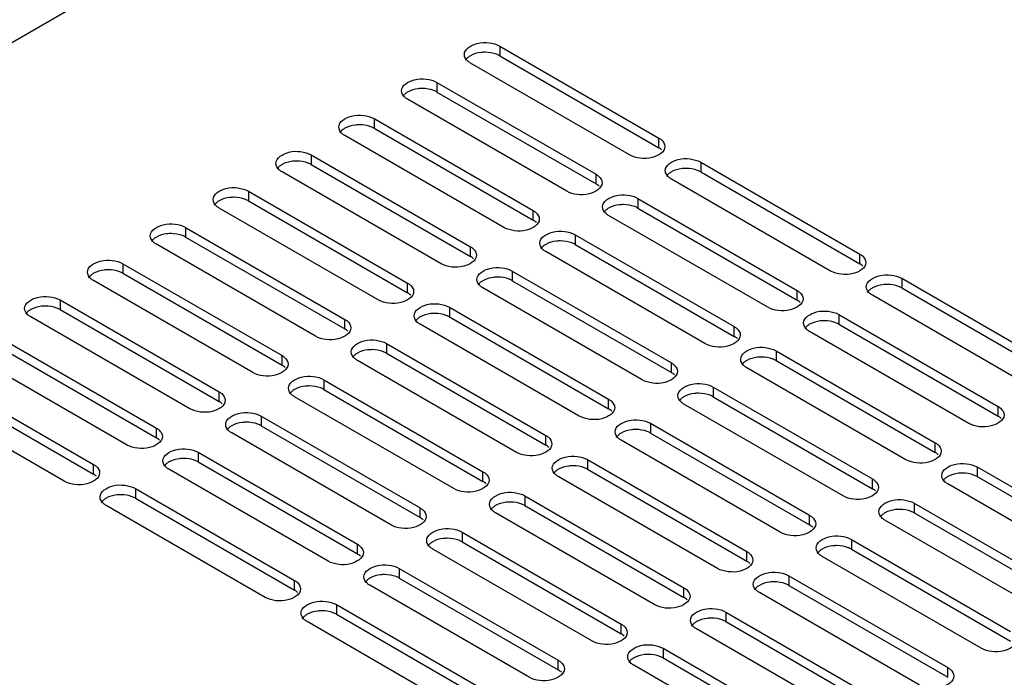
# Model space of a CAD drawing. Header units: millimetres. Extents: x 152 to 1180, y 480 to 1380.
# Tile 8 of 22: x 269 to 435, y 868 to 979. Entities that reach past the tile are written whole.
import ezdxf

# ---------------------------------------------------------------- set-up
doc = ezdxf.new("R2010")
doc.units = ezdxf.units.MM
doc.header["$LTSCALE"] = 120.98314
doc.layers.get('0').update_dxf_attribs({"linetype": 'CONTINUOUS'})

msp = doc.modelspace()

# ---------------------------------------------------------------- linework, layer by layer
at = {"color": 7, "linetype": 'CONTINUOUS'}
for p, q in [((198.99, 935.99), (370.25, 1034.86)), ((349.61, 974.76), (349.6, 973.13)), ((349.61, 974.76), (376.48, 959.24)), ((349.6, 973.13), (376.47, 957.61)), ((371.53, 956.38), (344.66, 971.9)), ((339, 968.64), (339, 967)), ((339, 968.64), (365.87, 953.12)), ((339, 967), (365.87, 951.48)), ((360.92, 950.26), (334.05, 965.78)), ((328.39, 962.51), (328.39, 960.88)), ((328.39, 962.51), (355.26, 946.99)), ((350.31, 944.13), (323.44, 959.66)), ((328.39, 960.88), (355.26, 945.36)), ((376.47, 957.61), (376.48, 959.24)), ((317.79, 956.39), (317.79, 954.76)), ((317.79, 956.39), (344.66, 940.87)), ((317.79, 954.76), (344.66, 939.24)), ((383.55, 955.15), (383.55, 953.52)), ((383.55, 955.15), (410.42, 939.63)), ((339.71, 938.01), (312.84, 953.53)), ((365.87, 951.48), (365.87, 953.12)), ((383.55, 953.52), (410.42, 938)), ((405.47, 936.78), (378.6, 952.3)), ((307.18, 950.27), (307.18, 948.63)), ((307.18, 950.27), (334.05, 934.75)), ((307.18, 948.63), (334.05, 933.11)), ((372.94, 949.03), (372.94, 947.4)), ((372.94, 949.03), (399.81, 933.51)), ((329.1, 931.89), (302.23, 947.41)), ((355.26, 945.36), (355.26, 946.99)), ((394.86, 930.65), (367.99, 946.17)), ((372.94, 947.4), (399.81, 931.88)), ((296.57, 944.14), (296.57, 942.51)), ((296.57, 944.14), (323.44, 928.62)), ((362.33, 942.91), (362.33, 941.28)), ((362.33, 942.91), (389.2, 927.39)), ((318.49, 925.77), (291.62, 941.29)), ((296.57, 942.51), (323.44, 926.99)), ((362.33, 941.28), (389.2, 925.75)), ((344.66, 939.24), (344.66, 940.87)), ((384.25, 924.53), (357.38, 940.05)), ((410.42, 938), (410.42, 939.63)), ((285.97, 938.02), (285.97, 936.39)), ((285.97, 938.02), (312.84, 922.5)), ((285.97, 936.39), (312.84, 920.87)), ((351.73, 936.78), (351.73, 935.15)), ((351.73, 936.78), (378.6, 921.26)), ((307.89, 919.64), (281.02, 935.16)), ((334.05, 933.11), (334.05, 934.75)), ((351.73, 935.15), (378.6, 919.63)), ((417.49, 935.55), (417.49, 933.92)), ((417.49, 935.55), (444.36, 920.03)), ((373.65, 918.41), (346.78, 933.93)), ((399.81, 931.88), (399.81, 933.51)), ((417.49, 933.92), (444.36, 918.39)), ((275.36, 931.9), (275.36, 930.26)), ((275.36, 931.9), (302.23, 916.38)), ((439.41, 917.17), (412.54, 932.69)), ((275.36, 930.26), (302.23, 914.74)), ((341.12, 930.66), (341.12, 929.03)), ((341.12, 930.66), (367.99, 915.14)), ((297.28, 913.52), (270.41, 929.04)), ((323.44, 926.99), (323.44, 928.62)), ((363.04, 912.28), (336.17, 927.8)), ((341.12, 929.03), (367.99, 913.51)), ((406.88, 929.43), (406.88, 927.79)), ((406.88, 929.43), (433.75, 913.9)), ((406.88, 927.79), (433.75, 912.27)), ((389.2, 925.75), (389.2, 927.39)), ((428.8, 911.05), (401.93, 926.57)), ((264.75, 925.77), (291.62, 910.25)), ((330.51, 924.54), (330.51, 922.91)), ((330.51, 924.54), (357.38, 909.02)), ((286.67, 907.4), (259.8, 922.92)), ((264.75, 924.14), (291.62, 908.62)), ((330.51, 922.91), (357.38, 907.38)), ((396.27, 923.3), (396.27, 921.67)), ((396.27, 923.3), (423.14, 907.78)), ((312.84, 920.87), (312.84, 922.5)), ((352.43, 906.16), (325.56, 921.68)), ((378.6, 919.63), (378.6, 921.26)), ((396.27, 921.67), (423.14, 906.15)), ((254.15, 919.65), (281.02, 904.13)), ((418.19, 904.92), (391.32, 920.44)), ((254.15, 918.02), (281.02, 902.5)), ((319.91, 918.41), (319.91, 916.78)), ((319.91, 918.41), (346.78, 902.89)), ((276.07, 901.27), (249.2, 916.79)), ((302.23, 914.74), (302.23, 916.38)), ((319.91, 916.78), (346.78, 901.26)), ((385.67, 917.18), (385.67, 915.55)), ((385.67, 917.18), (412.54, 901.66)), ((341.83, 900.04), (314.96, 915.56)), ((367.99, 913.51), (367.99, 915.14)), ((385.67, 915.55), (412.54, 900.02)), ((407.59, 898.8), (380.72, 914.32)), ((433.75, 912.27), (433.75, 913.9)), ((309.3, 912.29), (309.3, 910.66)), ((309.3, 912.29), (336.17, 896.77)), ((291.62, 908.62), (291.62, 910.25)), ((309.3, 910.66), (336.17, 895.14)), ((375.06, 911.06), (375.06, 909.42)), ((375.06, 911.06), (401.93, 895.53)), ((331.22, 893.91), (304.35, 909.43)), ((357.38, 907.38), (357.38, 909.02)), ((396.98, 892.68), (370.11, 908.2)), ((375.06, 909.42), (401.93, 893.9)), ((298.69, 906.17), (298.69, 904.54)), ((298.69, 906.17), (325.56, 890.65)), ((423.14, 906.15), (423.14, 907.78)), ((298.69, 904.54), (325.56, 889.01)), ((364.45, 904.93), (364.45, 903.3)), ((364.45, 904.93), (391.32, 889.41)), ((281.02, 902.5), (281.02, 904.13)), ((320.61, 887.79), (293.74, 903.31)), ((346.78, 901.26), (346.78, 902.89)), ((364.45, 903.3), (391.32, 887.78)), ((430.22, 903.7), (430.21, 902.06)), ((430.22, 903.7), (457.09, 888.17)), ((386.37, 886.55), (359.5, 902.07)), ((412.54, 900.02), (412.54, 901.66)), ((430.21, 902.06), (457.09, 886.54)), ((288.09, 900.05), (288.09, 898.41)), ((288.09, 900.05), (314.96, 884.52)), ((452.14, 885.32), (425.27, 900.84)), ((288.09, 898.41), (314.96, 882.89)), ((353.85, 898.81), (353.85, 897.18)), ((353.85, 898.81), (380.72, 883.29)), ((310.01, 881.67), (283.14, 897.19)), ((336.17, 895.14), (336.17, 896.77)), ((353.85, 897.18), (380.72, 881.65)), ((419.61, 897.57), (419.61, 895.94)), ((419.61, 897.57), (446.48, 882.05)), ((375.77, 880.43), (348.9, 895.95)), ((401.93, 893.9), (401.93, 895.53)), ((441.53, 879.19), (414.66, 894.72)), ((419.61, 895.94), (446.48, 880.42)), ((343.24, 892.69), (343.24, 891.05)), ((343.24, 892.69), (370.11, 877.16)), ((409, 891.45), (409, 889.82)), ((409, 891.45), (435.87, 875.93)), ((325.56, 889.01), (325.56, 890.65)), ((365.16, 874.31), (338.29, 889.83)), ((343.24, 891.05), (370.11, 875.53)), ((409, 889.82), (435.87, 874.3)), ((391.32, 887.78), (391.32, 889.41)), ((430.92, 873.07), (404.05, 888.59)), ((332.63, 886.56), (332.63, 884.93)), ((332.63, 886.56), (359.5, 871.04)), ((332.63, 884.93), (359.5, 869.41)), ((398.4, 885.33), (398.4, 883.69)), ((398.4, 885.33), (425.27, 869.81)), ((314.96, 882.89), (314.96, 884.52)), ((354.55, 868.18), (327.68, 883.71)), ((380.72, 881.65), (380.72, 883.29)), ((398.4, 883.69), (425.27, 868.17)), ((420.32, 866.95), (393.45, 882.47)), ((322.03, 880.44), (322.03, 878.81)), ((322.03, 880.44), (348.9, 864.92)), ((322.03, 878.81), (348.9, 863.29)), ((387.79, 879.2), (387.79, 877.57)), ((387.79, 879.2), (414.66, 863.68)), ((343.95, 862.06), (317.08, 877.58)), ((370.11, 875.53), (370.11, 877.16)), ((409.71, 860.82), (382.84, 876.35)), ((387.79, 877.57), (414.66, 862.05)), ((377.18, 873.08), (377.18, 871.45)), ((377.18, 873.08), (404.05, 857.56)), ((377.18, 871.45), (404.05, 855.93)), ((359.5, 869.41), (359.5, 871.04)), ((399.1, 854.7), (372.23, 870.22)), ((425.27, 868.17), (425.27, 869.81))]:
    msp.add_line(p, q, dxfattribs=at)
for points, knots in [([(343.63, 973.33), (343.63, 974.28), (345.6, 975.38), (347.74, 975.41), (349.06, 975.07), (349.61, 974.76)], [0, 0, 0, 0, 0.42257, 0.722236, 1, 1, 1, 1]), ([(344.66, 971.9), (344.5, 971.99), (344.01, 972.32), (343.63, 972.91), (343.63, 973.33)], [0, 0, 0, 0, 0.294555, 1, 1, 1, 1]), ([(347.13, 973.72), (346.9, 973.72), (346.05, 973.67), (345.2, 973.44), (344.66, 973.13)], [0, 0, 0, 0, 0.267045, 1, 1, 1, 1]), ([(349.6, 973.13), (349.44, 973.23), (348.66, 973.59), (347.79, 973.72), (347.13, 973.72)], [0, 0, 0, 0, 0.228799, 1, 1, 1, 1]), ([(333.02, 967.21), (333.02, 968.16), (334.99, 969.26), (337.14, 969.28), (338.46, 968.95), (339, 968.64)], [0, 0, 0, 0, 0.422555, 0.722237, 1, 1, 1, 1]), ([(334.05, 965.78), (333.9, 965.87), (333.4, 966.2), (333.02, 966.79), (333.02, 967.21)], [0, 0, 0, 0, 0.294528, 1, 1, 1, 1]), ([(336.52, 967.6), (336.3, 967.6), (335.45, 967.55), (334.59, 967.32), (334.05, 967.01)], [0, 0, 0, 0, 0.267045, 1, 1, 1, 1]), ([(339, 967), (338.83, 967.1), (338.05, 967.46), (337.18, 967.6), (336.52, 967.6)], [0, 0, 0, 0, 0.228799, 1, 1, 1, 1]), ([(322.42, 961.09), (322.42, 962.04), (324.39, 963.13), (326.53, 963.16), (327.85, 962.83), (328.39, 962.51)], [0, 0, 0, 0, 0.422555, 0.722237, 1, 1, 1, 1]), ([(323.44, 959.66), (323.29, 959.74), (322.8, 960.08), (322.42, 960.66), (322.42, 961.09)], [0, 0, 0, 0, 0.294528, 1, 1, 1, 1]), ([(325.92, 961.47), (325.69, 961.47), (324.84, 961.43), (323.98, 961.19), (323.44, 960.88)], [0, 0, 0, 0, 0.267045, 1, 1, 1, 1]), ([(328.39, 960.88), (328.22, 960.98), (327.45, 961.34), (326.58, 961.47), (325.92, 961.47)], [0, 0, 0, 0, 0.228799, 1, 1, 1, 1]), ([(377.5, 957.81), (377.5, 956.86), (375.53, 955.76), (373.39, 955.73), (372.07, 956.07), (371.53, 956.38)], [0, 0, 0, 0, 0.422555, 0.722237, 1, 1, 1, 1]), ([(376.48, 959.24), (376.63, 959.15), (377.12, 958.82), (377.5, 958.23), (377.5, 957.81)], [0, 0, 0, 0, 0.294528, 1, 1, 1, 1]), ([(311.81, 954.96), (311.81, 955.91), (313.78, 957.01), (315.92, 957.04), (317.24, 956.7), (317.79, 956.39)], [0, 0, 0, 0, 0.422555, 0.722237, 1, 1, 1, 1]), ([(312.84, 953.53), (312.68, 953.62), (312.19, 953.95), (311.81, 954.54), (311.81, 954.96)], [0, 0, 0, 0, 0.294528, 1, 1, 1, 1]), ([(315.31, 955.35), (315.08, 955.35), (314.23, 955.3), (313.38, 955.07), (312.84, 954.76)], [0, 0, 0, 0, 0.267045, 1, 1, 1, 1]), ([(317.79, 954.76), (317.62, 954.86), (316.84, 955.22), (315.97, 955.35), (315.31, 955.35)], [0, 0, 0, 0, 0.228799, 1, 1, 1, 1]), ([(377.57, 953.73), (377.57, 954.68), (379.54, 955.78), (381.68, 955.8), (383, 955.47), (383.55, 955.15)], [0, 0, 0, 0, 0.42257, 0.722236, 1, 1, 1, 1]), ([(365.87, 953.12), (366.02, 953.03), (366.51, 952.7), (366.89, 952.11), (366.89, 951.69)], [0, 0, 0, 0, 0.294528, 1, 1, 1, 1]), ([(378.6, 952.3), (378.44, 952.39), (377.95, 952.72), (377.57, 953.3), (377.57, 953.73)], [0, 0, 0, 0, 0.294555, 1, 1, 1, 1]), ([(381.07, 954.11), (380.84, 954.11), (379.99, 954.07), (379.14, 953.83), (378.6, 953.52)], [0, 0, 0, 0, 0.267045, 1, 1, 1, 1]), ([(383.55, 953.52), (383.38, 953.62), (382.6, 953.98), (381.73, 954.11), (381.07, 954.11)], [0, 0, 0, 0, 0.228799, 1, 1, 1, 1]), ([(366.89, 951.69), (366.89, 950.73), (364.92, 949.64), (362.78, 949.61), (361.46, 949.95), (360.92, 950.26)], [0, 0, 0, 0, 0.422555, 0.722237, 1, 1, 1, 1]), ([(301.2, 948.84), (301.2, 949.79), (303.17, 950.89), (305.32, 950.91), (306.64, 950.58), (307.18, 950.27)], [0, 0, 0, 0, 0.422555, 0.722237, 1, 1, 1, 1]), ([(366.96, 947.6), (366.96, 948.55), (368.93, 949.65), (371.08, 949.68), (372.4, 949.34), (372.94, 949.03)], [0, 0, 0, 0, 0.42257, 0.722236, 1, 1, 1, 1]), ([(302.23, 947.41), (302.08, 947.5), (301.58, 947.83), (301.2, 948.42), (301.2, 948.84)], [0, 0, 0, 0, 0.294528, 1, 1, 1, 1]), ([(304.7, 949.23), (304.48, 949.23), (303.63, 949.18), (302.77, 948.95), (302.23, 948.64)], [0, 0, 0, 0, 0.267045, 1, 1, 1, 1]), ([(307.18, 948.63), (307.01, 948.73), (306.23, 949.09), (305.36, 949.23), (304.7, 949.23)], [0, 0, 0, 0, 0.228799, 1, 1, 1, 1]), ([(370.46, 947.99), (370.24, 947.99), (369.39, 947.94), (368.53, 947.71), (367.99, 947.4)], [0, 0, 0, 0, 0.267045, 1, 1, 1, 1]), ([(372.94, 947.4), (372.77, 947.5), (371.99, 947.86), (371.12, 947.99), (370.46, 947.99)], [0, 0, 0, 0, 0.228799, 1, 1, 1, 1]), ([(355.26, 946.99), (355.42, 946.9), (355.91, 946.57), (356.29, 945.99), (356.29, 945.56)], [0, 0, 0, 0, 0.294555, 1, 1, 1, 1]), ([(367.99, 946.17), (367.84, 946.26), (367.34, 946.59), (366.96, 947.18), (366.96, 947.6)], [0, 0, 0, 0, 0.294555, 1, 1, 1, 1]), ([(290.6, 942.72), (290.6, 943.67), (292.57, 944.76), (294.71, 944.79), (296.03, 944.46), (296.57, 944.14)], [0, 0, 0, 0, 0.422555, 0.722237, 1, 1, 1, 1]), ([(356.29, 945.56), (356.29, 944.61), (354.32, 943.51), (352.17, 943.49), (350.85, 943.82), (350.31, 944.13)], [0, 0, 0, 0, 0.42257, 0.722236, 1, 1, 1, 1]), ([(294.1, 943.1), (293.87, 943.1), (293.02, 943.06), (292.16, 942.82), (291.62, 942.51)], [0, 0, 0, 0, 0.267045, 1, 1, 1, 1]), ([(296.57, 942.51), (296.4, 942.61), (295.63, 942.97), (294.76, 943.1), (294.1, 943.1)], [0, 0, 0, 0, 0.228799, 1, 1, 1, 1]), ([(356.36, 941.48), (356.36, 942.43), (358.33, 943.53), (360.47, 943.55), (361.79, 943.22), (362.33, 942.91)], [0, 0, 0, 0, 0.422566, 0.722288, 1, 1, 1, 1]), ([(291.62, 941.29), (291.47, 941.37), (290.98, 941.71), (290.6, 942.29), (290.6, 942.72)], [0, 0, 0, 0, 0.294528, 1, 1, 1, 1]), ([(357.38, 940.05), (357.23, 940.14), (356.74, 940.47), (356.36, 941.06), (356.36, 941.48)], [0, 0, 0, 0, 0.294561, 1, 1, 1, 1]), ([(359.86, 941.87), (359.63, 941.87), (358.78, 941.82), (357.92, 941.59), (357.38, 941.28)], [0, 0, 0, 0, 0.267045, 1, 1, 1, 1]), ([(362.33, 941.28), (362.16, 941.37), (361.39, 941.73), (360.52, 941.87), (359.86, 941.87)], [0, 0, 0, 0, 0.228799, 1, 1, 1, 1]), ([(345.68, 939.44), (345.68, 938.49), (343.71, 937.39), (341.57, 937.36), (340.25, 937.7), (339.71, 938.01)], [0, 0, 0, 0, 0.42257, 0.722236, 1, 1, 1, 1]), ([(344.66, 940.87), (344.81, 940.78), (345.3, 940.45), (345.68, 939.86), (345.68, 939.44)], [0, 0, 0, 0, 0.294555, 1, 1, 1, 1]), ([(410.42, 939.63), (410.57, 939.54), (411.06, 939.21), (411.44, 938.63), (411.44, 938.2)], [0, 0, 0, 0, 0.294555, 1, 1, 1, 1]), ([(279.99, 936.59), (279.99, 937.54), (281.96, 938.64), (284.1, 938.67), (285.42, 938.33), (285.97, 938.02)], [0, 0, 0, 0, 0.422555, 0.722237, 1, 1, 1, 1]), ([(411.44, 938.2), (411.44, 937.25), (409.47, 936.15), (407.33, 936.13), (406.01, 936.46), (405.47, 936.78)], [0, 0, 0, 0, 0.42257, 0.722236, 1, 1, 1, 1]), ([(281.02, 935.16), (280.86, 935.25), (280.37, 935.58), (279.99, 936.17), (279.99, 936.59)], [0, 0, 0, 0, 0.294528, 1, 1, 1, 1]), ([(283.49, 936.98), (283.26, 936.98), (282.41, 936.93), (281.56, 936.7), (281.02, 936.39)], [0, 0, 0, 0, 0.267045, 1, 1, 1, 1]), ([(285.97, 936.39), (285.8, 936.49), (285.02, 936.85), (284.15, 936.98), (283.49, 936.98)], [0, 0, 0, 0, 0.228799, 1, 1, 1, 1]), ([(345.75, 935.36), (345.75, 936.31), (347.72, 937.41), (349.86, 937.43), (351.18, 937.1), (351.73, 936.78)], [0, 0, 0, 0, 0.42257, 0.722236, 1, 1, 1, 1]), ([(411.51, 934.12), (411.51, 935.07), (413.48, 936.17), (415.62, 936.2), (416.95, 935.86), (417.49, 935.55)], [0, 0, 0, 0, 0.42257, 0.722236, 1, 1, 1, 1]), ([(334.05, 934.75), (334.2, 934.66), (334.69, 934.33), (335.07, 933.74), (335.07, 933.32)], [0, 0, 0, 0, 0.294555, 1, 1, 1, 1]), ([(346.78, 933.93), (346.62, 934.02), (346.13, 934.35), (345.75, 934.93), (345.75, 935.36)], [0, 0, 0, 0, 0.294555, 1, 1, 1, 1]), ([(349.25, 935.74), (349.02, 935.74), (348.17, 935.7), (347.32, 935.47), (346.78, 935.15)], [0, 0, 0, 0, 0.267045, 1, 1, 1, 1]), ([(351.73, 935.15), (351.56, 935.25), (350.78, 935.61), (349.91, 935.74), (349.25, 935.74)], [0, 0, 0, 0, 0.228799, 1, 1, 1, 1]), ([(415.01, 934.51), (414.78, 934.51), (413.93, 934.46), (413.08, 934.23), (412.54, 933.92)], [0, 0, 0, 0, 0.267045, 1, 1, 1, 1]), ([(417.49, 933.92), (417.32, 934.01), (416.54, 934.37), (415.67, 934.51), (415.01, 934.51)], [0, 0, 0, 0, 0.228799, 1, 1, 1, 1]), ([(335.07, 933.32), (335.07, 932.36), (333.1, 931.27), (330.96, 931.24), (329.64, 931.58), (329.1, 931.89)], [0, 0, 0, 0, 0.42257, 0.722236, 1, 1, 1, 1]), ([(399.81, 933.51), (399.96, 933.42), (400.46, 933.09), (400.83, 932.5), (400.83, 932.08)], [0, 0, 0, 0, 0.294555, 1, 1, 1, 1]), ([(412.54, 932.69), (412.38, 932.78), (411.89, 933.11), (411.51, 933.7), (411.51, 934.12)], [0, 0, 0, 0, 0.294555, 1, 1, 1, 1]), ([(269.38, 930.47), (269.38, 931.42), (271.35, 932.52), (273.5, 932.54), (274.82, 932.21), (275.36, 931.9)], [0, 0, 0, 0, 0.422519, 0.722205, 1, 1, 1, 1]), ([(335.15, 929.23), (335.15, 930.19), (337.12, 931.28), (339.26, 931.31), (340.58, 930.97), (341.12, 930.66)], [0, 0, 0, 0, 0.422566, 0.722288, 1, 1, 1, 1]), ([(400.83, 932.08), (400.83, 931.13), (398.86, 930.03), (396.72, 930.01), (395.4, 930.34), (394.86, 930.65)], [0, 0, 0, 0, 0.42257, 0.722236, 1, 1, 1, 1]), ([(270.41, 929.04), (270.26, 929.13), (269.76, 929.46), (269.38, 930.05), (269.38, 930.47)], [0, 0, 0, 0, 0.294543, 1, 1, 1, 1]), ([(272.88, 930.86), (272.66, 930.86), (271.81, 930.81), (270.95, 930.58), (270.41, 930.27)], [0, 0, 0, 0, 0.267045, 1, 1, 1, 1]), ([(275.36, 930.26), (275.19, 930.36), (274.41, 930.72), (273.54, 930.86), (272.88, 930.86)], [0, 0, 0, 0, 0.228799, 1, 1, 1, 1]), ([(338.64, 929.62), (338.42, 929.62), (337.57, 929.57), (336.71, 929.34), (336.17, 929.03)], [0, 0, 0, 0, 0.267045, 1, 1, 1, 1]), ([(341.12, 929.03), (340.95, 929.13), (340.17, 929.49), (339.3, 929.62), (338.64, 929.62)], [0, 0, 0, 0, 0.228799, 1, 1, 1, 1]), ([(400.91, 928), (400.91, 928.95), (402.88, 930.05), (405.02, 930.07), (406.34, 929.74), (406.88, 929.43)], [0, 0, 0, 0, 0.42257, 0.722236, 1, 1, 1, 1]), ([(323.44, 928.62), (323.6, 928.53), (324.09, 928.2), (324.47, 927.62), (324.47, 927.19)], [0, 0, 0, 0, 0.294555, 1, 1, 1, 1]), ([(336.17, 927.8), (336.02, 927.89), (335.52, 928.22), (335.15, 928.81), (335.15, 929.23)], [0, 0, 0, 0, 0.294561, 1, 1, 1, 1]), ([(401.93, 926.57), (401.78, 926.66), (401.29, 926.99), (400.91, 927.57), (400.91, 928)], [0, 0, 0, 0, 0.294555, 1, 1, 1, 1]), ([(404.41, 928.38), (404.18, 928.38), (403.33, 928.34), (402.47, 928.11), (401.93, 927.79)], [0, 0, 0, 0, 0.267045, 1, 1, 1, 1]), ([(406.88, 927.79), (406.71, 927.89), (405.93, 928.25), (405.06, 928.38), (404.41, 928.38)], [0, 0, 0, 0, 0.228799, 1, 1, 1, 1]), ([(324.47, 927.19), (324.47, 926.24), (322.5, 925.14), (320.36, 925.12), (319.03, 925.45), (318.49, 925.77)], [0, 0, 0, 0, 0.42257, 0.722236, 1, 1, 1, 1]), ([(389.2, 927.39), (389.36, 927.3), (389.85, 926.97), (390.23, 926.38), (390.23, 925.96)], [0, 0, 0, 0, 0.294528, 1, 1, 1, 1]), ([(324.54, 923.11), (324.54, 924.06), (326.51, 925.16), (328.65, 925.19), (329.97, 924.85), (330.51, 924.54)], [0, 0, 0, 0, 0.422519, 0.722205, 1, 1, 1, 1]), ([(390.23, 925.96), (390.23, 925.01), (388.26, 923.91), (386.12, 923.88), (384.8, 924.22), (384.25, 924.53)], [0, 0, 0, 0, 0.422555, 0.722237, 1, 1, 1, 1]), ([(325.56, 921.68), (325.41, 921.77), (324.92, 922.1), (324.54, 922.69), (324.54, 923.11)], [0, 0, 0, 0, 0.294543, 1, 1, 1, 1]), ([(328.04, 923.5), (327.81, 923.5), (326.96, 923.45), (326.1, 923.22), (325.56, 922.91)], [0, 0, 0, 0, 0.267045, 1, 1, 1, 1]), ([(330.51, 922.91), (330.34, 923), (329.57, 923.36), (328.7, 923.5), (328.04, 923.5)], [0, 0, 0, 0, 0.228799, 1, 1, 1, 1]), ([(390.3, 921.87), (390.3, 922.83), (392.27, 923.92), (394.41, 923.95), (395.73, 923.61), (396.27, 923.3)], [0, 0, 0, 0, 0.422555, 0.722237, 1, 1, 1, 1]), ([(312.84, 922.5), (312.99, 922.41), (313.48, 922.08), (313.86, 921.49), (313.86, 921.07)], [0, 0, 0, 0, 0.294555, 1, 1, 1, 1]), ([(378.6, 921.26), (378.75, 921.17), (379.24, 920.84), (379.62, 920.26), (379.62, 919.83)], [0, 0, 0, 0, 0.294555, 1, 1, 1, 1]), ([(391.32, 920.44), (391.17, 920.53), (390.68, 920.86), (390.3, 921.45), (390.3, 921.87)], [0, 0, 0, 0, 0.294528, 1, 1, 1, 1]), ([(393.8, 922.26), (393.57, 922.26), (392.72, 922.21), (391.87, 921.98), (391.32, 921.67)], [0, 0, 0, 0, 0.267045, 1, 1, 1, 1]), ([(396.27, 921.67), (396.1, 921.77), (395.33, 922.13), (394.46, 922.26), (393.8, 922.26)], [0, 0, 0, 0, 0.228799, 1, 1, 1, 1]), ([(313.86, 921.07), (313.86, 920.12), (311.89, 919.02), (309.75, 918.99), (308.43, 919.33), (307.89, 919.64)], [0, 0, 0, 0, 0.42257, 0.722236, 1, 1, 1, 1]), ([(379.62, 919.83), (379.62, 918.88), (377.65, 917.79), (375.51, 917.76), (374.19, 918.09), (373.65, 918.41)], [0, 0, 0, 0, 0.42257, 0.722236, 1, 1, 1, 1]), ([(313.93, 916.99), (313.93, 917.94), (315.9, 919.04), (318.04, 919.06), (319.37, 918.73), (319.91, 918.41)], [0, 0, 0, 0, 0.422555, 0.722237, 1, 1, 1, 1]), ([(379.69, 915.75), (379.69, 916.7), (381.66, 917.8), (383.81, 917.83), (385.13, 917.49), (385.67, 917.18)], [0, 0, 0, 0, 0.42257, 0.722236, 1, 1, 1, 1]), ([(302.23, 916.38), (302.38, 916.29), (302.87, 915.96), (303.25, 915.37), (303.25, 914.95)], [0, 0, 0, 0, 0.294555, 1, 1, 1, 1]), ([(314.96, 915.56), (314.8, 915.65), (314.31, 915.98), (313.93, 916.56), (313.93, 916.99)], [0, 0, 0, 0, 0.294528, 1, 1, 1, 1]), ([(317.43, 917.37), (317.2, 917.37), (316.35, 917.33), (315.5, 917.1), (314.96, 916.78)], [0, 0, 0, 0, 0.267045, 1, 1, 1, 1]), ([(319.91, 916.78), (319.74, 916.88), (318.96, 917.24), (318.09, 917.37), (317.43, 917.37)], [0, 0, 0, 0, 0.228799, 1, 1, 1, 1]), ([(383.19, 916.14), (382.96, 916.14), (382.11, 916.09), (381.26, 915.86), (380.72, 915.55)], [0, 0, 0, 0, 0.267045, 1, 1, 1, 1]), ([(385.67, 915.55), (385.5, 915.64), (384.72, 916), (383.85, 916.14), (383.19, 916.14)], [0, 0, 0, 0, 0.228799, 1, 1, 1, 1]), ([(303.25, 914.95), (303.25, 913.99), (301.28, 912.9), (299.14, 912.87), (297.82, 913.21), (297.28, 913.52)], [0, 0, 0, 0, 0.42257, 0.722236, 1, 1, 1, 1]), ([(367.99, 915.14), (368.14, 915.05), (368.64, 914.72), (369.02, 914.13), (369.02, 913.71)], [0, 0, 0, 0, 0.294555, 1, 1, 1, 1]), ([(380.72, 914.32), (380.56, 914.41), (380.07, 914.74), (379.69, 915.33), (379.69, 915.75)], [0, 0, 0, 0, 0.294555, 1, 1, 1, 1]), ([(303.33, 910.86), (303.33, 911.82), (305.3, 912.91), (307.44, 912.94), (308.76, 912.6), (309.3, 912.29)], [0, 0, 0, 0, 0.422555, 0.722237, 1, 1, 1, 1]), ([(369.02, 913.71), (369.02, 912.76), (367.05, 911.66), (364.9, 911.64), (363.58, 911.97), (363.04, 912.28)], [0, 0, 0, 0, 0.42257, 0.722236, 1, 1, 1, 1]), ([(433.75, 913.9), (433.9, 913.82), (434.4, 913.48), (434.78, 912.9), (434.78, 912.47)], [0, 0, 0, 0, 0.294561, 1, 1, 1, 1]), ([(306.82, 911.25), (306.6, 911.25), (305.75, 911.2), (304.89, 910.97), (304.35, 910.66)], [0, 0, 0, 0, 0.267045, 1, 1, 1, 1]), ([(309.3, 910.66), (309.13, 910.76), (308.35, 911.12), (307.48, 911.25), (306.82, 911.25)], [0, 0, 0, 0, 0.228799, 1, 1, 1, 1]), ([(369.09, 909.63), (369.09, 910.58), (371.06, 911.68), (373.2, 911.7), (374.52, 911.37), (375.06, 911.06)], [0, 0, 0, 0, 0.42257, 0.722236, 1, 1, 1, 1]), ([(434.78, 912.47), (434.78, 911.52), (432.81, 910.43), (430.66, 910.4), (429.34, 910.73), (428.8, 911.05)], [0, 0, 0, 0, 0.422566, 0.722288, 1, 1, 1, 1]), ([(291.62, 910.25), (291.78, 910.16), (292.27, 909.83), (292.65, 909.25), (292.65, 908.82)], [0, 0, 0, 0, 0.294555, 1, 1, 1, 1]), ([(304.35, 909.43), (304.2, 909.52), (303.7, 909.85), (303.33, 910.44), (303.33, 910.86)], [0, 0, 0, 0, 0.294528, 1, 1, 1, 1]), ([(370.11, 908.2), (369.96, 908.29), (369.47, 908.62), (369.09, 909.2), (369.09, 909.63)], [0, 0, 0, 0, 0.294555, 1, 1, 1, 1]), ([(372.59, 910.02), (372.36, 910.02), (371.51, 909.97), (370.65, 909.74), (370.11, 909.42)], [0, 0, 0, 0, 0.267045, 1, 1, 1, 1]), ([(375.06, 909.42), (374.89, 909.52), (374.11, 909.88), (373.24, 910.01), (372.59, 910.02)], [0, 0, 0, 0, 0.228799, 1, 1, 1, 1]), ([(292.65, 908.82), (292.65, 907.87), (290.68, 906.77), (288.54, 906.75), (287.21, 907.08), (286.67, 907.4)], [0, 0, 0, 0, 0.42257, 0.722236, 1, 1, 1, 1]), ([(357.38, 909.02), (357.54, 908.93), (358.03, 908.6), (358.41, 908.01), (358.41, 907.59)], [0, 0, 0, 0, 0.294555, 1, 1, 1, 1]), ([(292.72, 904.74), (292.72, 905.69), (294.69, 906.79), (296.83, 906.82), (298.15, 906.48), (298.69, 906.17)], [0, 0, 0, 0, 0.422555, 0.722237, 1, 1, 1, 1]), ([(358.41, 907.59), (358.41, 906.64), (356.44, 905.54), (354.3, 905.51), (352.98, 905.85), (352.43, 906.16)], [0, 0, 0, 0, 0.42257, 0.722236, 1, 1, 1, 1]), ([(424.17, 906.35), (424.17, 905.4), (422.2, 904.3), (420.06, 904.28), (418.74, 904.61), (418.19, 904.92)], [0, 0, 0, 0, 0.422555, 0.722237, 1, 1, 1, 1]), ([(423.14, 907.78), (423.3, 907.69), (423.79, 907.36), (424.17, 906.77), (424.17, 906.35)], [0, 0, 0, 0, 0.294528, 1, 1, 1, 1]), ([(293.74, 903.31), (293.59, 903.4), (293.1, 903.73), (292.72, 904.32), (292.72, 904.74)], [0, 0, 0, 0, 0.294528, 1, 1, 1, 1]), ([(296.22, 905.13), (295.99, 905.13), (295.14, 905.08), (294.28, 904.85), (293.74, 904.54)], [0, 0, 0, 0, 0.267045, 1, 1, 1, 1]), ([(298.69, 904.54), (298.52, 904.63), (297.75, 904.99), (296.88, 905.13), (296.22, 905.13)], [0, 0, 0, 0, 0.228799, 1, 1, 1, 1]), ([(358.48, 903.5), (358.48, 904.46), (360.45, 905.55), (362.59, 905.58), (363.91, 905.25), (364.45, 904.93)], [0, 0, 0, 0, 0.42257, 0.722236, 1, 1, 1, 1]), ([(281.02, 904.13), (281.17, 904.04), (281.66, 903.71), (282.04, 903.12), (282.04, 902.7)], [0, 0, 0, 0, 0.294555, 1, 1, 1, 1]), ([(346.78, 902.89), (346.93, 902.81), (347.42, 902.47), (347.8, 901.89), (347.8, 901.46)], [0, 0, 0, 0, 0.294555, 1, 1, 1, 1]), ([(359.5, 902.07), (359.35, 902.16), (358.86, 902.49), (358.48, 903.08), (358.48, 903.5)], [0, 0, 0, 0, 0.294555, 1, 1, 1, 1]), ([(361.98, 903.89), (361.75, 903.89), (360.9, 903.84), (360.05, 903.61), (359.5, 903.3)], [0, 0, 0, 0, 0.267045, 1, 1, 1, 1]), ([(364.45, 903.3), (364.28, 903.4), (363.51, 903.76), (362.64, 903.89), (361.98, 903.89)], [0, 0, 0, 0, 0.228799, 1, 1, 1, 1]), ([(424.24, 902.27), (424.24, 903.22), (426.21, 904.32), (428.35, 904.34), (429.67, 904.01), (430.22, 903.7)], [0, 0, 0, 0, 0.422555, 0.722237, 1, 1, 1, 1]), ([(282.04, 902.7), (282.04, 901.75), (280.07, 900.65), (277.93, 900.63), (276.61, 900.96), (276.07, 901.27)], [0, 0, 0, 0, 0.42257, 0.722236, 1, 1, 1, 1]), ([(347.8, 901.46), (347.8, 900.51), (345.83, 899.42), (343.69, 899.39), (342.37, 899.72), (341.83, 900.04)], [0, 0, 0, 0, 0.42257, 0.722236, 1, 1, 1, 1]), ([(412.54, 901.66), (412.69, 901.57), (413.18, 901.24), (413.56, 900.65), (413.56, 900.23)], [0, 0, 0, 0, 0.294528, 1, 1, 1, 1]), ([(425.27, 900.84), (425.11, 900.93), (424.62, 901.26), (424.24, 901.84), (424.24, 902.27)], [0, 0, 0, 0, 0.294528, 1, 1, 1, 1]), ([(427.74, 902.66), (427.51, 902.66), (426.66, 902.61), (425.81, 902.38), (425.27, 902.06)], [0, 0, 0, 0, 0.267045, 1, 1, 1, 1]), ([(430.21, 902.06), (430.05, 902.16), (429.27, 902.52), (428.4, 902.66), (427.74, 902.66)], [0, 0, 0, 0, 0.228799, 1, 1, 1, 1]), ([(282.11, 898.62), (282.11, 899.57), (284.08, 900.67), (286.22, 900.69), (287.55, 900.36), (288.09, 900.05)], [0, 0, 0, 0, 0.422555, 0.722237, 1, 1, 1, 1]), ([(413.56, 900.23), (413.56, 899.28), (411.59, 898.18), (409.45, 898.15), (408.13, 898.49), (407.59, 898.8)], [0, 0, 0, 0, 0.422555, 0.722237, 1, 1, 1, 1]), ([(283.14, 897.19), (282.98, 897.28), (282.49, 897.61), (282.11, 898.19), (282.11, 898.62)], [0, 0, 0, 0, 0.294528, 1, 1, 1, 1]), ([(285.61, 899), (285.38, 899), (284.53, 898.96), (283.68, 898.73), (283.14, 898.41)], [0, 0, 0, 0, 0.267045, 1, 1, 1, 1]), ([(288.09, 898.41), (287.92, 898.51), (287.14, 898.87), (286.27, 899), (285.61, 899)], [0, 0, 0, 0, 0.228799, 1, 1, 1, 1]), ([(347.87, 897.38), (347.87, 898.33), (349.84, 899.43), (351.99, 899.46), (353.31, 899.12), (353.85, 898.81)], [0, 0, 0, 0, 0.42257, 0.722236, 1, 1, 1, 1]), ([(413.63, 896.15), (413.63, 897.1), (415.6, 898.19), (417.75, 898.22), (419.07, 897.89), (419.61, 897.57)], [0, 0, 0, 0, 0.422555, 0.722237, 1, 1, 1, 1]), ([(336.17, 896.77), (336.32, 896.68), (336.82, 896.35), (337.2, 895.76), (337.2, 895.34)], [0, 0, 0, 0, 0.294528, 1, 1, 1, 1]), ([(348.9, 895.95), (348.75, 896.04), (348.25, 896.37), (347.87, 896.96), (347.87, 897.38)], [0, 0, 0, 0, 0.294555, 1, 1, 1, 1]), ([(351.37, 897.77), (351.14, 897.77), (350.29, 897.72), (349.44, 897.49), (348.9, 897.18)], [0, 0, 0, 0, 0.267045, 1, 1, 1, 1]), ([(353.85, 897.18), (353.68, 897.27), (352.9, 897.63), (352.03, 897.77), (351.37, 897.77)], [0, 0, 0, 0, 0.228799, 1, 1, 1, 1]), ([(417.13, 896.53), (416.91, 896.53), (416.06, 896.48), (415.2, 896.25), (414.66, 895.94)], [0, 0, 0, 0, 0.267045, 1, 1, 1, 1]), ([(419.61, 895.94), (419.44, 896.04), (418.66, 896.4), (417.79, 896.53), (417.13, 896.53)], [0, 0, 0, 0, 0.228799, 1, 1, 1, 1]), ([(337.2, 895.34), (337.2, 894.39), (335.23, 893.29), (333.08, 893.27), (331.76, 893.6), (331.22, 893.91)], [0, 0, 0, 0, 0.422555, 0.722237, 1, 1, 1, 1]), ([(401.93, 895.53), (402.08, 895.45), (402.58, 895.11), (402.96, 894.53), (402.96, 894.1)], [0, 0, 0, 0, 0.294528, 1, 1, 1, 1]), ([(414.66, 894.72), (414.51, 894.8), (414.01, 895.13), (413.63, 895.72), (413.63, 896.15)], [0, 0, 0, 0, 0.294528, 1, 1, 1, 1]), ([(337.27, 891.26), (337.27, 892.21), (339.24, 893.31), (341.38, 893.33), (342.7, 893), (343.24, 892.69)], [0, 0, 0, 0, 0.422555, 0.722237, 1, 1, 1, 1]), ([(402.96, 894.1), (402.96, 893.15), (400.99, 892.06), (398.84, 892.03), (397.52, 892.36), (396.98, 892.68)], [0, 0, 0, 0, 0.422555, 0.722237, 1, 1, 1, 1]), ([(338.29, 889.83), (338.14, 889.92), (337.65, 890.25), (337.27, 890.83), (337.27, 891.26)], [0, 0, 0, 0, 0.294528, 1, 1, 1, 1]), ([(340.77, 891.65), (340.54, 891.65), (339.69, 891.6), (338.83, 891.37), (338.29, 891.05)], [0, 0, 0, 0, 0.267045, 1, 1, 1, 1]), ([(343.24, 891.05), (343.07, 891.15), (342.29, 891.51), (341.42, 891.65), (340.77, 891.65)], [0, 0, 0, 0, 0.228799, 1, 1, 1, 1]), ([(403.03, 890.02), (403.03, 890.97), (405, 892.07), (407.14, 892.1), (408.46, 891.76), (409, 891.45)], [0, 0, 0, 0, 0.422555, 0.722237, 1, 1, 1, 1]), ([(325.56, 890.65), (325.72, 890.56), (326.21, 890.23), (326.59, 889.64), (326.59, 889.22)], [0, 0, 0, 0, 0.294555, 1, 1, 1, 1]), ([(404.05, 888.59), (403.9, 888.68), (403.41, 889.01), (403.03, 889.6), (403.03, 890.02)], [0, 0, 0, 0, 0.294528, 1, 1, 1, 1]), ([(406.53, 890.41), (406.3, 890.41), (405.45, 890.36), (404.59, 890.13), (404.05, 889.82)], [0, 0, 0, 0, 0.267045, 1, 1, 1, 1]), ([(409, 889.82), (408.83, 889.91), (408.06, 890.27), (407.19, 890.41), (406.53, 890.41)], [0, 0, 0, 0, 0.228799, 1, 1, 1, 1]), ([(326.59, 889.22), (326.59, 888.27), (324.62, 887.17), (322.48, 887.14), (321.16, 887.48), (320.61, 887.79)], [0, 0, 0, 0, 0.42257, 0.722236, 1, 1, 1, 1]), ([(392.35, 887.98), (392.35, 887.03), (390.38, 885.93), (388.24, 885.91), (386.92, 886.24), (386.37, 886.55)], [0, 0, 0, 0, 0.422555, 0.722237, 1, 1, 1, 1]), ([(391.32, 889.41), (391.48, 889.32), (391.97, 888.99), (392.35, 888.4), (392.35, 887.98)], [0, 0, 0, 0, 0.294528, 1, 1, 1, 1]), ([(326.66, 885.13), (326.66, 886.09), (328.63, 887.18), (330.77, 887.21), (332.09, 886.88), (332.63, 886.56)], [0, 0, 0, 0, 0.422555, 0.722237, 1, 1, 1, 1]), ([(327.68, 883.71), (327.53, 883.79), (327.04, 884.12), (326.66, 884.71), (326.66, 885.13)], [0, 0, 0, 0, 0.294528, 1, 1, 1, 1]), ([(330.16, 885.52), (329.93, 885.52), (329.08, 885.47), (328.23, 885.24), (327.68, 884.93)], [0, 0, 0, 0, 0.267045, 1, 1, 1, 1]), ([(332.63, 884.93), (332.47, 885.03), (331.69, 885.39), (330.82, 885.52), (330.16, 885.52)], [0, 0, 0, 0, 0.228799, 1, 1, 1, 1]), ([(392.42, 883.9), (392.42, 884.85), (394.39, 885.95), (396.53, 885.97), (397.85, 885.64), (398.4, 885.33)], [0, 0, 0, 0, 0.422555, 0.722237, 1, 1, 1, 1]), ([(315.98, 883.09), (315.98, 882.14), (314.01, 881.05), (311.87, 881.02), (310.55, 881.35), (310.01, 881.67)], [0, 0, 0, 0, 0.42257, 0.722236, 1, 1, 1, 1]), ([(314.96, 884.52), (315.11, 884.44), (315.6, 884.1), (315.98, 883.52), (315.98, 883.09)], [0, 0, 0, 0, 0.294555, 1, 1, 1, 1]), ([(380.72, 883.29), (380.87, 883.2), (381.36, 882.87), (381.74, 882.28), (381.74, 881.86)], [0, 0, 0, 0, 0.294528, 1, 1, 1, 1]), ([(393.45, 882.47), (393.29, 882.56), (392.8, 882.89), (392.42, 883.48), (392.42, 883.9)], [0, 0, 0, 0, 0.294528, 1, 1, 1, 1]), ([(395.92, 884.29), (395.69, 884.29), (394.84, 884.24), (393.99, 884.01), (393.45, 883.69)], [0, 0, 0, 0, 0.267045, 1, 1, 1, 1]), ([(398.4, 883.69), (398.23, 883.79), (397.45, 884.15), (396.58, 884.29), (395.92, 884.29)], [0, 0, 0, 0, 0.228799, 1, 1, 1, 1]), ([(381.74, 881.86), (381.74, 880.91), (379.77, 879.81), (377.63, 879.78), (376.31, 880.12), (375.77, 880.43)], [0, 0, 0, 0, 0.422555, 0.722237, 1, 1, 1, 1]), ([(316.05, 879.01), (316.05, 879.96), (318.02, 881.06), (320.17, 881.09), (321.49, 880.75), (322.03, 880.44)], [0, 0, 0, 0, 0.422555, 0.722237, 1, 1, 1, 1]), ([(381.81, 877.78), (381.81, 878.73), (383.78, 879.82), (385.93, 879.85), (387.25, 879.52), (387.79, 879.2)], [0, 0, 0, 0, 0.422555, 0.722237, 1, 1, 1, 1]), ([(317.08, 877.58), (316.93, 877.67), (316.43, 878), (316.05, 878.59), (316.05, 879.01)], [0, 0, 0, 0, 0.294528, 1, 1, 1, 1]), ([(319.55, 879.4), (319.32, 879.4), (318.47, 879.35), (317.62, 879.12), (317.08, 878.81)], [0, 0, 0, 0, 0.267045, 1, 1, 1, 1]), ([(322.03, 878.81), (321.86, 878.9), (321.08, 879.26), (320.21, 879.4), (319.55, 879.4)], [0, 0, 0, 0, 0.228799, 1, 1, 1, 1]), ([(385.31, 878.16), (385.09, 878.16), (384.24, 878.11), (383.38, 877.88), (382.84, 877.57)], [0, 0, 0, 0, 0.267045, 1, 1, 1, 1]), ([(387.79, 877.57), (387.62, 877.67), (386.84, 878.03), (385.97, 878.16), (385.31, 878.16)], [0, 0, 0, 0, 0.228799, 1, 1, 1, 1]), ([(370.11, 877.16), (370.26, 877.08), (370.76, 876.74), (371.14, 876.16), (371.14, 875.73)], [0, 0, 0, 0, 0.294528, 1, 1, 1, 1]), ([(382.84, 876.35), (382.69, 876.43), (382.19, 876.77), (381.81, 877.35), (381.81, 877.78)], [0, 0, 0, 0, 0.294528, 1, 1, 1, 1]), ([(371.14, 875.73), (371.14, 874.78), (369.17, 873.69), (367.02, 873.66), (365.7, 873.99), (365.16, 874.31)], [0, 0, 0, 0, 0.422555, 0.722237, 1, 1, 1, 1]), ([(371.21, 871.65), (371.21, 872.6), (373.18, 873.7), (375.32, 873.73), (376.64, 873.39), (377.18, 873.08)], [0, 0, 0, 0, 0.422555, 0.722237, 1, 1, 1, 1]), ([(436.9, 874.5), (436.9, 873.55), (434.93, 872.45), (432.79, 872.42), (431.46, 872.76), (430.92, 873.07)], [0, 0, 0, 0, 0.42257, 0.722236, 1, 1, 1, 1]), ([(372.23, 870.22), (372.08, 870.31), (371.59, 870.64), (371.21, 871.23), (371.21, 871.65)], [0, 0, 0, 0, 0.294528, 1, 1, 1, 1]), ([(374.71, 872.04), (374.48, 872.04), (373.63, 871.99), (372.77, 871.76), (372.23, 871.45)], [0, 0, 0, 0, 0.267045, 1, 1, 1, 1]), ([(377.18, 871.45), (377.01, 871.54), (376.24, 871.91), (375.37, 872.04), (374.71, 872.04)], [0, 0, 0, 0, 0.228799, 1, 1, 1, 1]), ([(360.53, 869.61), (360.53, 868.66), (358.56, 867.56), (356.42, 867.54), (355.1, 867.87), (354.55, 868.18)], [0, 0, 0, 0, 0.422555, 0.722237, 1, 1, 1, 1]), ([(359.5, 871.04), (359.66, 870.95), (360.15, 870.62), (360.53, 870.04), (360.53, 869.61)], [0, 0, 0, 0, 0.294528, 1, 1, 1, 1]), ([(425.27, 869.81), (425.42, 869.72), (425.91, 869.39), (426.29, 868.8), (426.29, 868.38)], [0, 0, 0, 0, 0.294555, 1, 1, 1, 1]), ([(426.29, 868.38), (426.29, 867.42), (424.32, 866.33), (422.18, 866.3), (420.86, 866.63), (420.32, 866.95)], [0, 0, 0, 0, 0.42257, 0.722236, 1, 1, 1, 1])]:
    msp.add_open_spline(points, degree=3, knots=knots, dxfattribs=at)
for points in [[(344.24, 972.84), (344.08, 972.71), (343.94, 972.55), (343.83, 972.37)], [(344.66, 973.13), (344.51, 973.04), (344.37, 972.95), (344.24, 972.84)], [(333.64, 966.72), (333.48, 966.58), (333.33, 966.43), (333.22, 966.25)], [(334.05, 967.01), (333.9, 966.92), (333.77, 966.83), (333.64, 966.72)], [(323.03, 960.6), (322.87, 960.46), (322.72, 960.3), (322.61, 960.12)], [(323.44, 960.88), (323.3, 960.8), (323.16, 960.7), (323.03, 960.6)], [(377, 957.22), (376.84, 957.37), (376.66, 957.5), (376.47, 957.61)], [(312.42, 954.47), (312.26, 954.34), (312.12, 954.18), (312.01, 954)], [(312.84, 954.76), (312.69, 954.68), (312.55, 954.58), (312.42, 954.47)], [(378.18, 953.24), (378.02, 953.1), (377.88, 952.94), (377.77, 952.76)], [(378.6, 953.52), (378.45, 953.44), (378.31, 953.34), (378.18, 953.24)], [(366.39, 951.09), (366.24, 951.24), (366.06, 951.37), (365.87, 951.48)], [(301.82, 948.35), (301.66, 948.21), (301.51, 948.06), (301.4, 947.88)], [(302.23, 948.64), (302.08, 948.55), (301.95, 948.46), (301.82, 948.35)], [(367.58, 947.11), (367.42, 946.98), (367.27, 946.82), (367.16, 946.64)], [(367.99, 947.4), (367.84, 947.32), (367.71, 947.22), (367.58, 947.11)], [(355.79, 944.97), (355.63, 945.12), (355.45, 945.25), (355.26, 945.36)], [(291.21, 942.23), (291.05, 942.09), (290.9, 941.93), (290.8, 941.75)], [(291.62, 942.51), (291.48, 942.43), (291.34, 942.33), (291.21, 942.23)], [(357.38, 941.28), (357.24, 941.19), (357.1, 941.1), (356.97, 940.99)], [(356.97, 940.99), (356.81, 940.85), (356.66, 940.7), (356.56, 940.52)], [(345.18, 938.85), (345.02, 939), (344.84, 939.13), (344.66, 939.24)], [(410.94, 937.61), (410.78, 937.76), (410.6, 937.89), (410.42, 938)], [(280.6, 936.1), (280.44, 935.97), (280.3, 935.81), (280.19, 935.63)], [(281.02, 936.39), (280.87, 936.31), (280.73, 936.21), (280.6, 936.1)], [(346.36, 934.87), (346.2, 934.73), (346.06, 934.57), (345.95, 934.39)], [(346.78, 935.15), (346.63, 935.07), (346.49, 934.97), (346.36, 934.87)], [(334.57, 932.72), (334.42, 932.88), (334.24, 933), (334.05, 933.11)], [(412.13, 933.63), (411.97, 933.49), (411.82, 933.34), (411.71, 933.16)], [(412.54, 933.92), (412.39, 933.83), (412.25, 933.74), (412.13, 933.63)], [(400.34, 931.49), (400.18, 931.64), (400, 931.77), (399.81, 931.88)], [(270, 929.98), (269.84, 929.84), (269.69, 929.69), (269.58, 929.51)], [(270.41, 930.27), (270.26, 930.18), (270.13, 930.09), (270, 929.98)], [(335.76, 928.74), (335.6, 928.61), (335.45, 928.45), (335.34, 928.27)], [(336.17, 929.03), (336.03, 928.95), (335.89, 928.85), (335.76, 928.74)], [(401.93, 927.79), (401.79, 927.71), (401.65, 927.61), (401.52, 927.51)], [(323.97, 926.6), (323.81, 926.75), (323.63, 926.88), (323.44, 926.99)], [(401.52, 927.51), (401.36, 927.37), (401.21, 927.21), (401.1, 927.03)], [(389.73, 925.36), (389.57, 925.52), (389.39, 925.64), (389.2, 925.75)], [(325.56, 922.91), (325.42, 922.82), (325.28, 922.73), (325.15, 922.62)], [(325.15, 922.62), (324.99, 922.49), (324.85, 922.33), (324.74, 922.15)], [(390.91, 921.38), (390.75, 921.25), (390.61, 921.09), (390.5, 920.91)], [(391.32, 921.67), (391.18, 921.59), (391.04, 921.49), (390.91, 921.38)], [(313.36, 920.48), (313.2, 920.63), (313.02, 920.76), (312.84, 920.87)], [(379.12, 919.24), (378.96, 919.39), (378.79, 919.52), (378.6, 919.63)], [(314.55, 916.5), (314.39, 916.36), (314.24, 916.2), (314.13, 916.02)], [(314.96, 916.78), (314.81, 916.7), (314.67, 916.6), (314.55, 916.5)], [(302.75, 914.35), (302.6, 914.5), (302.42, 914.63), (302.23, 914.74)], [(380.31, 915.26), (380.15, 915.13), (380, 914.97), (379.89, 914.79)], [(380.72, 915.55), (380.57, 915.46), (380.43, 915.37), (380.31, 915.26)], [(368.52, 913.12), (368.36, 913.27), (368.18, 913.4), (367.99, 913.51)], [(434.28, 911.88), (434.12, 912.03), (433.94, 912.16), (433.75, 912.27)], [(303.94, 910.37), (303.78, 910.24), (303.63, 910.08), (303.52, 909.9)], [(304.35, 910.66), (304.21, 910.58), (304.07, 910.48), (303.94, 910.37)], [(292.15, 908.23), (291.99, 908.38), (291.81, 908.51), (291.62, 908.62)], [(369.7, 909.14), (369.54, 909), (369.39, 908.84), (369.28, 908.66)], [(370.11, 909.42), (369.97, 909.34), (369.83, 909.24), (369.7, 909.14)], [(357.91, 906.99), (357.75, 907.15), (357.57, 907.27), (357.38, 907.38)], [(293.74, 904.54), (293.6, 904.45), (293.46, 904.36), (293.33, 904.25)], [(423.67, 905.76), (423.51, 905.91), (423.33, 906.04), (423.14, 906.15)], [(293.33, 904.25), (293.17, 904.12), (293.03, 903.96), (292.92, 903.78)], [(359.09, 903.01), (358.93, 902.88), (358.79, 902.72), (358.68, 902.54)], [(359.5, 903.3), (359.36, 903.22), (359.22, 903.12), (359.09, 903.01)], [(281.54, 902.11), (281.38, 902.26), (281.2, 902.39), (281.02, 902.5)], [(347.3, 900.87), (347.14, 901.02), (346.97, 901.15), (346.78, 901.26)], [(424.85, 901.78), (424.69, 901.64), (424.55, 901.48), (424.44, 901.31)], [(425.27, 902.06), (425.12, 901.98), (424.98, 901.89), (424.85, 901.78)], [(413.06, 899.64), (412.91, 899.79), (412.73, 899.92), (412.54, 900.02)], [(282.73, 898.13), (282.57, 897.99), (282.42, 897.83), (282.31, 897.65)], [(283.14, 898.41), (282.99, 898.33), (282.85, 898.23), (282.73, 898.13)], [(348.49, 896.89), (348.33, 896.76), (348.18, 896.6), (348.07, 896.42)], [(348.9, 897.18), (348.75, 897.09), (348.61, 897), (348.49, 896.89)], [(336.69, 894.75), (336.54, 894.9), (336.36, 895.03), (336.17, 895.14)], [(414.25, 895.65), (414.09, 895.52), (413.94, 895.36), (413.83, 895.18)], [(414.66, 895.94), (414.51, 895.86), (414.38, 895.76), (414.25, 895.65)], [(402.46, 893.51), (402.3, 893.66), (402.12, 893.79), (401.93, 893.9)], [(337.88, 890.77), (337.72, 890.63), (337.57, 890.47), (337.46, 890.3)], [(338.29, 891.05), (338.15, 890.97), (338.01, 890.88), (337.88, 890.77)], [(404.05, 889.82), (403.91, 889.73), (403.77, 889.64), (403.64, 889.53)], [(326.09, 888.62), (325.93, 888.78), (325.75, 888.91), (325.56, 889.01)], [(403.64, 889.53), (403.48, 889.4), (403.33, 889.24), (403.22, 889.06)], [(391.85, 887.39), (391.69, 887.54), (391.51, 887.67), (391.32, 887.78)], [(327.27, 884.64), (327.11, 884.51), (326.97, 884.35), (326.86, 884.17)], [(327.68, 884.93), (327.54, 884.85), (327.4, 884.75), (327.27, 884.64)], [(315.48, 882.5), (315.32, 882.65), (315.15, 882.78), (314.96, 882.89)], [(393.03, 883.41), (392.87, 883.27), (392.73, 883.11), (392.62, 882.94)], [(393.45, 883.69), (393.3, 883.61), (393.16, 883.52), (393.03, 883.41)], [(381.24, 881.27), (381.09, 881.42), (380.91, 881.55), (380.72, 881.65)], [(316.67, 878.52), (316.51, 878.39), (316.36, 878.23), (316.25, 878.05)], [(317.08, 878.81), (316.93, 878.72), (316.79, 878.63), (316.67, 878.52)], [(382.43, 877.29), (382.27, 877.15), (382.12, 876.99), (382.01, 876.81)], [(382.84, 877.57), (382.69, 877.49), (382.56, 877.39), (382.43, 877.29)], [(370.64, 875.14), (370.48, 875.29), (370.3, 875.42), (370.11, 875.53)], [(372.23, 871.45), (372.09, 871.36), (371.95, 871.27), (371.82, 871.16)], [(371.82, 871.16), (371.66, 871.03), (371.51, 870.87), (371.41, 870.69)], [(360.03, 869.02), (359.87, 869.17), (359.69, 869.3), (359.5, 869.41)]]:
    msp.add_open_spline(points, degree=3, dxfattribs=at)

doc.saveas('drawing.dxf')
